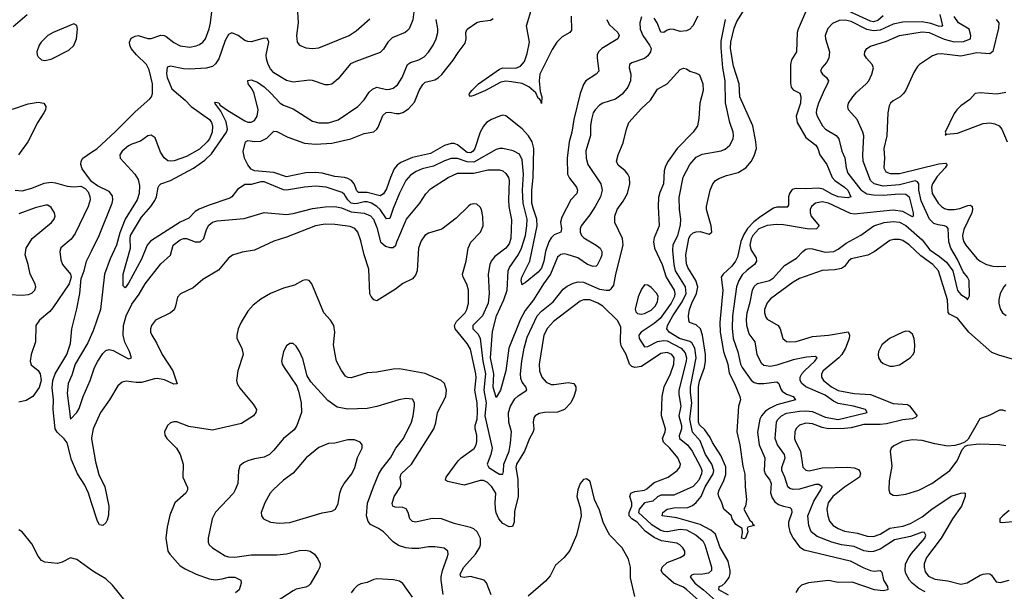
# Model space of a CAD drawing. Header units: inches. Extents: x 1694797 to 1849917, y 907313 to 1017959.
# Tile 173 of 256: x 1749555 to 1755660, y 941080 to 944629. Entities that reach past the tile are written whole.
import ezdxf

# ---------------------------------------------------------------- set-up
doc = ezdxf.new("R2010")
doc.units = ezdxf.units.IN
doc.header["$MEASUREMENT"] = 0
doc.layers.add('B7944', color=7, linetype='Continuous')
doc.layers.add('B7954', color=7, linetype='Continuous')

msp = doc.modelspace()

# ---------------------------------------------------------------- linework, layer by layer
at = {"layer": 'B7944', "color": 5}
for points, elevation in [([(1749600.6, 944659.4), (1749515.4, 944584.6)], 780), ([(1749510, 944074.2), (1749607, 944107), (1749670, 944117.1), (1749703.8, 944110), (1749716.2, 944090), (1749714.2, 944070), (1749705.7, 944050), (1749668.2, 943991.8), (1749605.1, 943870), (1749547.8, 943790)], 780), ([(1750000, 943624.1), (1749942.4, 943702.4), (1749934, 943730), (1749935.3, 943750), (1749946.4, 943770), (1750000, 943805.9)], 780), ([(1749526.8, 943570), (1749570, 943566.4), (1749630, 943582), (1749706.4, 943613.6), (1749750, 943619.8), (1749776.9, 943616.9), (1749850, 943594.7), (1749890, 943591.5), (1749935.1, 943595.1), (1749961.7, 943581.7), (1749979.6, 943559.6), (1749990.3, 943530.3), (1749991.6, 943510), (1749980.2, 943470), (1749899.6, 943300.4), (1749873.4, 943266.6), (1749810, 943211.6), (1749803.6, 943190), (1749810, 943138), (1749820.3, 943110), (1749870.4, 943050), (1749874, 943030), (1749862.6, 942990), (1749760, 942840), (1749741.7, 942818.3), (1749677.2, 942762.8), (1749655.3, 942730), (1749653.8, 942630), (1749626.4, 942550), (1749619, 942510), (1749626.7, 942486.7), (1749670.2, 942450.2), (1749682.4, 942430), (1749688.4, 942390), (1749675, 942345), (1749636.9, 942290), (1749595.8, 942264.2), (1749550, 942255)], 780), ([(1749490, 942921.9), (1749570, 942919), (1749610, 942923.2), (1749630, 942930.8), (1749649.2, 942950), (1749655.4, 942970), (1749651, 942990), (1749619.8, 943050), (1749607.3, 943110), (1749588.6, 943168.6), (1749594.5, 943210), (1749631.9, 943270), (1749752.3, 943370), (1749768.2, 943390), (1749774, 943410), (1749770.2, 943430), (1749750, 943462.3), (1749730, 943476.6), (1749716.8, 943476.8), (1749650, 943459.8), (1749550, 943422.8)], 760), ([(1750000, 941630.6), (1749980.9, 941690), (1749958.6, 941738.6), (1749912.8, 941810), (1749876.6, 941896.6), (1749850, 942001.4), (1749830, 942027.4), (1749788.2, 942068.2), (1749775.5, 942090), (1749763.2, 942210), (1749764.2, 942270), (1749756.8, 942343.2), (1749760.5, 942390), (1749775.1, 942430), (1749846.8, 942550), (1749870, 942619.1), (1749878.5, 942710), (1749910, 942834.8), (1749928.2, 942928.2), (1749937, 943023), (1749955.6, 943070), (1749969.8, 943130), (1750000, 943192.1)], 780), ([(1750000, 942674.8), (1749976.7, 942623.3), (1749899.9, 942490), (1749878.4, 942421.6), (1749854.9, 942370), (1749848.7, 942310), (1749869.7, 942150), (1749910, 942189.4), (1749924.2, 942215.8), (1749947.6, 942290), (1749991.8, 942390), (1750000, 942413.8)], 760), ([(1750000, 942033.2), (1749999.5, 942030), (1750000, 942027)], 780), ([(1750000, 941212.3), (1749910, 941278.9), (1749870, 941287.3), (1749818, 941262), (1749790, 941253.6), (1749710, 941260.5), (1749690, 941271.3), (1749670, 941297.6), (1749630, 941375.8), (1749570, 941449.7), (1749550, 941461.3)], 820)]:
    msp.add_lwpolyline(points, dxfattribs=dict(at, elevation=elevation))
at = {"layer": 'B7944', "color": 5, "elevation": 820}
msp.add_lwpolyline([(1749890, 944603.6), (1749762, 944550), (1749730.3, 944530), (1749688.8, 944490), (1749674.9, 944470), (1749662, 944430), (1749663.1, 944410), (1749670, 944397.3), (1749690, 944380.3), (1749710, 944374.9), (1749750, 944383.2), (1749859.8, 944440.2), (1749891.6, 944468.4), (1749907.1, 944510), (1749912.9, 944570), (1749910, 944593.2)], close=True, dxfattribs=at)
at = {"layer": 'B7954', "color": 5}
for points, elevation in [([(1750000, 943805.9), (1750032.4, 943827.6), (1750150, 943933.6), (1750270, 944057), (1750362, 944138), (1750371.8, 944150), (1750378.6, 944170), (1750379, 944230), (1750357.8, 944317.8), (1750341.1, 944350), (1750278.7, 944410), (1750247, 944450), (1750237.5, 944470), (1750235.9, 944490), (1750246.5, 944513.5), (1750270, 944526.2), (1750290, 944530.2), (1750350, 944512.1), (1750370, 944512.8), (1750430, 944532.9), (1750450, 944530.8), (1750463.5, 944523.5), (1750510, 944486.4), (1750550, 944467.2), (1750610, 944458.9), (1750650, 944466.4), (1750670, 944475.5), (1750690, 944489.1), (1750706.6, 944510), (1750730, 944572.4), (1750738.8, 944610), (1750756.8, 944763.2)], 780), ([(1752003.6, 944710), (1751991.7, 944628.3), (1751970, 944572.7), (1751959.1, 944560.9), (1751945.1, 944550), (1751863.9, 944516.1), (1751838.2, 944490), (1751810, 944444.9), (1751790, 944425.2), (1751639.5, 944370), (1751606.4, 944353.6), (1751530, 944262), (1751490, 944228.5), (1751470, 944223.7), (1751450, 944224.9), (1751370.9, 944250.9), (1751352.7, 944252.7), (1751250, 944240.6), (1751210, 944251.2), (1751130, 944299.7), (1751110, 944323.1), (1751096.1, 944350), (1751085.4, 944385.4), (1751083.7, 944410), (1751099.2, 944490), (1751091.1, 944511.1), (1751070, 944514.2), (1750990, 944492), (1750970, 944492.2), (1750950, 944499.1), (1750910, 944531.2), (1750870, 944547), (1750850, 944536.3), (1750830, 944498.7), (1750790, 944384.6), (1750770, 944353.8), (1750750, 944338.6), (1750712, 944328), (1750610, 944321.5), (1750570, 944323.7), (1750490, 944341.1), (1750470, 944333.4), (1750465.4, 944294.6), (1750468.8, 944270), (1750499, 944199), (1750581.1, 944130), (1750617.2, 944090), (1750732.2, 944010), (1750745.3, 943990), (1750751.3, 943970), (1750749.4, 943930), (1750732.7, 943890), (1750718.1, 943870), (1750670, 943824.6), (1750590, 943779.3), (1750511.8, 943751.8), (1750490, 943749.4), (1750473.4, 943753.4), (1750450, 943770.2), (1750427.2, 943807.2), (1750394.4, 943894.4), (1750370, 943911.7), (1750350, 943907.6), (1750305, 943875), (1750250, 943856.9), (1750230, 943845.6), (1750190, 943812.1), (1750176.4, 943790), (1750178.3, 943770), (1750268.1, 943670), (1750290, 943635.8), (1750298.6, 943598.6), (1750296.7, 943550), (1750283.8, 943510), (1750209.2, 943390.8), (1750175.2, 943304.8), (1750156.2, 943230), (1750116.4, 943143.6), (1750080.1, 943050), (1750056.2, 942830), (1750010, 942696.9), (1750000, 942674.8)], 760), ([(1751277.1, 944677.1), (1751282.6, 944610), (1751271.7, 944530), (1751274.9, 944490), (1751290.3, 944470.3), (1751330, 944454.9), (1751370.3, 944450.3), (1751410, 944454), (1751597, 944530), (1751641.3, 944558.7), (1751726, 944634)], 780), ([(1752973.8, 944650), (1752975.5, 944564.5), (1752965.8, 944550), (1752917.9, 944522.1), (1752885.8, 944490), (1752857, 944443), (1752779.9, 944290), (1752775, 944250), (1752783.1, 944183.1), (1752791.7, 944150), (1752790, 944109.2), (1752785.7, 944125.7), (1752778, 944138), (1752770, 944140.5), (1752754.5, 944174.5), (1752712.8, 944212.8), (1752670, 944231.7), (1752603.5, 944243.5), (1752570, 944246.1), (1752538.3, 944241.7), (1752444.2, 944190), (1752370, 944157.7), (1752350, 944152.3), (1752342.3, 944162.3), (1752343.1, 944170), (1752358.4, 944190), (1752400.8, 944230), (1752530, 944322.3), (1752551.1, 944328.9), (1752631.4, 944328.6), (1752659.5, 944340.5), (1752685, 944370), (1752702.2, 944417.8), (1752716.1, 944490), (1752698.1, 944590), (1752733, 944707)], 680), ([(1753760.2, 944650), (1753728.2, 944590), (1753709.6, 944570.4), (1753690, 944558.5), (1753650, 944554.4), (1753610, 944568.6), (1753590, 944569.8), (1753570, 944564.1), (1753550, 944548.5), (1753531.1, 944551.1), (1753508.5, 944610), (1753490, 944638.9)], 740), ([(1754433.7, 944690), (1754382.2, 944570), (1754376.3, 944550), (1754372.2, 944430), (1754340.1, 944379.9), (1754333.9, 944350), (1754334.4, 944234.4), (1754338.4, 944210), (1754350, 944192.7), (1754391.6, 944171.6), (1754398.3, 944150), (1754395.5, 944110), (1754369.3, 944030), (1754375.2, 943990), (1754430, 943897.4), (1754491.6, 943850), (1754503.1, 943830), (1754515.6, 943790), (1754560.6, 943730), (1754593.5, 943650), (1754610.1, 943630), (1754670.1, 943590), (1754689, 943570), (1754708.9, 943530), (1754690, 943521.9), (1754630, 943529.2), (1754590, 943545.6), (1754536.1, 943576.1), (1754510, 943583.6), (1754430, 943578.5), (1754370, 943581.5), (1754344.9, 943575.1), (1754327.4, 943550), (1754322.8, 943530), (1754322, 943478), (1754314.6, 943465.4), (1754250, 943464.1), (1754230, 943457.7), (1754150, 943406.6), (1754106.9, 943373.1), (1754067.6, 943332.4), (1754044.5, 943295.5), (1754027.2, 943252.8), (1754004.9, 943155.1), (1753993.8, 943130), (1753970, 943098.2), (1753916.1, 943050), (1753905.5, 943030), (1753915.2, 942950), (1753897, 942750), (1753898.8, 942690), (1753919.7, 942570), (1753945.3, 942490), (1753954.5, 942434.5), (1753986.8, 942370), (1754019.6, 942290), (1754023.7, 942270), (1754012.9, 942230), (1754002.6, 942070), (1754020.7, 941990), (1754038, 941858), (1754051.9, 941808.1), (1754052.4, 941730), (1754060.7, 941650), (1754056, 941610), (1754044.9, 941590), (1754081.3, 941521.3), (1754096, 941510), (1754099.6, 941499.6), (1754110.7, 941489.3), (1754070, 941478), (1754064.7, 941470), (1754070.8, 941450), (1754056, 941410), (1754050, 941406.6), (1754029.7, 941409.7), (1754037.2, 941442.8), (1754035.3, 941470), (1753996.2, 941496.2), (1753973.2, 941530), (1753968.7, 941550), (1753922, 941590), (1753909, 941630), (1753890, 941668), (1753886.8, 941686.8), (1753892.3, 941710), (1753918.1, 941761.9), (1753933.7, 941806.3), (1753933.8, 941853.8), (1753902.9, 941922.9), (1753850, 942005.1), (1753835.6, 942035.6), (1753802.4, 942082.4), (1753770, 942113.6), (1753763.6, 942130), (1753763.3, 942350), (1753770, 942385.5), (1753800.5, 942470), (1753807.4, 942510), (1753807.6, 942550), (1753788.6, 942670), (1753775.6, 942710), (1753750, 942733.9), (1753709.1, 942749.1), (1753703.4, 942763.4), (1753702, 942790), (1753708.3, 942830), (1753721.7, 942870), (1753752, 942930), (1753759.2, 942970), (1753747.2, 943010), (1753697.2, 943090), (1753690, 943112.7), (1753684.5, 943170), (1753703.3, 943270), (1753712.8, 943290), (1753730, 943306.2), (1753750, 943312.8), (1753773.3, 943313.3), (1753830, 943297.3), (1753846.6, 943310), (1753842.4, 943350), (1753814, 943450), (1753813.7, 943470), (1753836.8, 943570), (1753852.8, 943610), (1753868.5, 943630), (1753890, 943642.7), (1753938.5, 943661.5), (1754010, 943680.1), (1754056.5, 943710), (1754092.5, 943750), (1754112.2, 943790), (1754122.9, 943830), (1754119.5, 943870), (1754100.4, 943970), (1754020.6, 944150), (1754016.5, 944230), (1753980.6, 944340.6), (1753961.8, 944450), (1753964.1, 944490), (1753985, 944575), (1754002.4, 944617.6), (1754047, 944690)], 720), ([(1755259.8, 944659.8), (1755276.5, 944590), (1755270, 944585.6), (1755252.3, 944587.7), (1755204.7, 944604.7), (1755150, 944616.1), (1755030, 944613.9), (1754970, 944601.1), (1754890, 944564.5), (1754850, 944558.9), (1754807.1, 944567.1), (1754710, 944616.9), (1754674.2, 944625.8), (1754636.7, 944623.3), (1754594.5, 944605.5), (1754565.2, 944574.8), (1754550.2, 944530), (1754551.3, 944510), (1754575.8, 944430), (1754571.5, 944390), (1754556.6, 944363.4), (1754528.9, 944330), (1754521.3, 944310), (1754532.7, 944290), (1754558.4, 944270), (1754570.3, 944250), (1754564.7, 944230), (1754544.6, 944195.4), (1754507.5, 944110), (1754495.5, 944070), (1754494.3, 944050), (1754499.7, 944030), (1754532, 943970), (1754551.3, 943950), (1754618, 943910), (1754634, 943890), (1754653.1, 943813.1), (1754670.7, 943770.7), (1754679.3, 943710), (1754690, 943675.6), (1754770, 943573.3), (1754808.1, 943548.1), (1754850, 943540.8), (1754910, 943539.9), (1755007.9, 943547.9), (1755050, 943544.6), (1755070, 943529.1), (1755094.8, 943430), (1755094.2, 943410), (1755090, 943405.6), (1755030, 943438.7), (1754970, 943446.3), (1754730, 943420.8), (1754706.4, 943426.4), (1754570, 943489.9), (1754530, 943498.5), (1754490, 943489.8), (1754464.5, 943470), (1754456.3, 943450), (1754456.1, 943430), (1754462, 943410), (1754511.5, 943350), (1754496.3, 943330), (1754450, 943327.3), (1754290, 943356.2), (1754250, 943358.3), (1754190, 943350.3), (1754138.1, 943330), (1754101.2, 943290), (1754090, 943268.5), (1754081.8, 943230), (1754090, 943197.3), (1754122.2, 943150), (1754123.2, 943130), (1754111.3, 943110), (1754065.3, 943074.7), (1754035.6, 943044.4), (1754014.7, 943010), (1753999.6, 942970), (1753975.8, 942790), (1753973.4, 942713.4), (1753979, 942650), (1754007.3, 942567.3), (1754024.6, 942490), (1754034.2, 942470), (1754090, 942391.6), (1754110, 942377.3), (1754131.4, 942371.4), (1754170, 942371), (1754250, 942380.2), (1754262.3, 942370), (1754274.7, 942334.7), (1754283.2, 942323.2), (1754310, 942304.4), (1754350.5, 942290), (1754364.9, 942270), (1754250, 942238.3), (1754203.9, 942216.1), (1754180.4, 942199.6), (1754155, 942170), (1754144.8, 942150), (1754130.7, 942069.3), (1754139.6, 941990), (1754174.8, 941910), (1754170.6, 941830), (1754176.4, 941810), (1754206.9, 941770), (1754215.1, 941750), (1754211.1, 941691.1), (1754220, 941660), (1754236.4, 941636.4), (1754259.6, 941619.6), (1754290, 941608.1), (1754330, 941600.7), (1754341.3, 941590), (1754341.9, 941570), (1754321.8, 941510), (1754321, 941490), (1754330.1, 941450), (1754350.8, 941410), (1754390, 941357.3), (1754418.4, 941338.4), (1754705.3, 941270), (1754790, 941225.6), (1754830, 941210.1), (1754853.6, 941206.4), (1754891, 941210), (1754899.9, 941199.9), (1754910.2, 941150), (1754936.1, 941110), (1754938, 941090), (1754910, 941083.7), (1754856, 941090), (1754717.8, 941137.8), (1754630, 941136), (1754570, 941147.1), (1754446.5, 941133.5), (1754402.2, 941117.8), (1754381.4, 941098.6), (1754367.7, 941072.3)], 740), ([(1755170, 941076.3), (1755130, 941097.3), (1755089.5, 941130), (1755072, 941150), (1755050.1, 941190), (1755044.8, 941210), (1755048.4, 941250), (1755067.5, 941290), (1755085.2, 941314.8), (1755166.7, 941410), (1755173, 941430), (1755165.7, 941445.7), (1755150, 941447.1), (1755078.4, 941421.6), (1754979.6, 941400.4), (1754890, 941343.1), (1754850, 941326.9), (1754830, 941324.5), (1754790, 941332.7), (1754730, 941359), (1754650, 941368.4), (1754590, 941385.3), (1754500.6, 941420.6), (1754463, 941450), (1754448.5, 941488.5), (1754441.2, 941550), (1754479.2, 941640.8), (1754523.2, 941710), (1754531.1, 941730), (1754510, 941743.2), (1754490, 941743.1), (1754390, 941715.2), (1754351.9, 941711.9), (1754330, 941719.4), (1754318.5, 941730), (1754299.8, 941790), (1754279.8, 941830), (1754280.1, 941850), (1754300.7, 941910), (1754297.5, 941930), (1754254.2, 941990), (1754239.8, 942030), (1754248.5, 942130), (1754254.8, 942145.2), (1754278, 942170), (1754310, 942185.6), (1754390, 942199.4), (1754430, 942201), (1754470, 942195.9), (1754550, 942160.4), (1754630, 942146.1), (1754810.5, 942190), (1754799.3, 942210), (1754725.5, 942230), (1754630, 942245.5), (1754600.7, 942260.7), (1754550, 942297.2), (1754430, 942349.7), (1754404.2, 942370), (1754393.4, 942390), (1754393.6, 942410), (1754404, 942430), (1754421.8, 942450), (1754485.4, 942510), (1754499, 942530), (1754490, 942538.5), (1754434.1, 942534.1), (1754350, 942516.4), (1754250, 942484.3), (1754210, 942476.3), (1754170, 942482.6), (1754155.3, 942495.3), (1754128.7, 942550), (1754115.5, 942630), (1754078.8, 942678.8), (1754064.1, 942730), (1754061, 942770), (1754065.2, 942810), (1754085.2, 942874.8), (1754099, 942950), (1754108.5, 942971.5), (1754129.7, 942990.3), (1754203.7, 943010), (1754230, 943025.6), (1754297.7, 943102.3), (1754371.4, 943148.6), (1754410.1, 943189.9), (1754430, 943203.5), (1754450, 943208.1), (1754470, 943206), (1754550, 943185), (1754603.8, 943190), (1754630, 943204), (1754678.6, 943241.4), (1754770, 943291.6), (1754850.1, 943349.9), (1754914.9, 943370), (1754970, 943376.6), (1755010, 943371.5), (1755050, 943350.7), (1755150, 943261.1), (1755199.1, 943199.1), (1755258.9, 943158.9), (1755302.5, 943122.5), (1755340.2, 943070), (1755370, 942946.6), (1755390, 942922.4), (1755422.9, 942902.9), (1755432, 942890), (1755444.9, 942915.1), (1755442.7, 943010), (1755432.4, 943030), (1755404.1, 943064.1), (1755370, 943140.7), (1755329.4, 943209.4), (1755316.9, 943250), (1755312.7, 943332.7), (1755303.1, 943343.1), (1755290, 943348.6), (1755250, 943354.4), (1755224, 943364), (1755195.7, 943390), (1755143.8, 943503.8), (1755129.7, 943570), (1755129.6, 943609.6), (1755122.7, 943622.7), (1755108.1, 943628.1), (1755010, 943603.2), (1754910, 943596.2), (1754853.2, 943610), (1754830.8, 943630), (1754785.3, 943750), (1754782.9, 943790), (1754788.2, 943908.2), (1754783.7, 943930), (1754748.2, 944008.2), (1754693.4, 944070), (1754689.1, 944089.1), (1754694, 944110), (1754720.2, 944150), (1754743.3, 944176.7), (1754804, 944230), (1754820.2, 944250), (1754839.5, 944290), (1754848.7, 944330), (1754840.3, 944350), (1754805.3, 944390), (1754793.7, 944410), (1754794.9, 944430), (1754807, 944450), (1754830, 944465.1), (1754930, 944495.6), (1755010.4, 944530), (1755150, 944553.3), (1755194.8, 944550), (1755287.1, 944507.1), (1755350, 944490.9), (1755406.4, 944493.6), (1755449.5, 944510.5), (1755452.9, 944530), (1755442.3, 944570), (1755376.8, 944610), (1755350, 944649.1)], 760), ([(1754910, 944651.5), (1754875.9, 944624.1), (1754850, 944616.1), (1754830, 944620.2), (1754690, 944684.1)], 720), ([(1753410, 944646), (1753399.6, 944610), (1753402.4, 944570), (1753417.8, 944530), (1753461.1, 944470), (1753470, 944450.7), (1753467, 944430), (1753450, 944403.6), (1753430, 944388.2), (1753350, 944361.6), (1753335.5, 944350), (1753334.9, 944330), (1753345, 944290), (1753341.7, 944250), (1753326.2, 944210), (1753290, 944165.7), (1753250, 944135.3), (1753170, 944110.8), (1753150, 944098.4), (1753123.8, 944070), (1753111.7, 944050), (1753099.8, 944010), (1753093.4, 943970), (1753093.7, 943910), (1753065.4, 943814.6), (1753066.7, 943770), (1753078.8, 943730), (1753158.2, 943610), (1753167, 943570), (1753155.5, 943530), (1753123.5, 943470), (1753090, 943417.4), (1753035.9, 943350), (1753029.3, 943330), (1753029.3, 943310), (1753037.5, 943290), (1753053.7, 943273.7), (1753129, 943230), (1753153.5, 943210), (1753163.8, 943190), (1753165.2, 943170), (1753158.9, 943150), (1753135.9, 943104.1), (1753130, 943098.7), (1753110, 943095.7), (1753076, 943110), (1753016, 943150), (1752950, 943171.7), (1752930, 943175.2), (1752910, 943171.9), (1752890, 943153.5), (1752846, 943050), (1752802.1, 942990), (1752740.5, 942890), (1752690, 942823), (1752659.9, 942770), (1752588.9, 942590), (1752570, 942449.6), (1752536.3, 942330), (1752510, 942283.7), (1752490, 942346.6), (1752494.5, 942430), (1752474.5, 942530), (1752486, 942694), (1752511.1, 942790), (1752556.5, 942890), (1752577.8, 942950), (1752584.5, 943070), (1752593, 943090), (1752648.6, 943171.4), (1752666.9, 943210), (1752691.2, 943290), (1752700.1, 943350), (1752701, 943390), (1752676.6, 943490), (1752673.2, 943570), (1752677.9, 943670), (1752670, 943758), (1752653.8, 943793.8), (1752615, 943815), (1752550.2, 943829.8), (1752530, 943829.8), (1752510, 943823.7), (1752370, 943744.6), (1752330, 943746.7), (1752270, 943767.8), (1752230, 943766.5), (1752190, 943752.8), (1752120.5, 943719.5), (1752050, 943701.8), (1752012.9, 943687.1), (1751977.4, 943662.6), (1751950.1, 943630), (1751910, 943551.3), (1751870, 943456.9), (1751850, 943394.5), (1751846.3, 943393.7), (1751830, 943392.5), (1751790.2, 943450.2), (1751769.4, 943470), (1751735.9, 943490), (1751710, 943498.5), (1751690, 943498.9), (1751650, 943487.4), (1751630, 943485.3), (1751610, 943489.7), (1751589.9, 943510), (1751570, 943543.4), (1751555.5, 943555.5), (1751454.5, 943590), (1751390, 943596.1), (1751321, 943590), (1751210, 943570.4), (1751190, 943573.2), (1751070, 943621.3), (1751050, 943622.9), (1750990, 943605.4), (1750950, 943605), (1750905.9, 943574.1), (1750870.4, 943529.6), (1750858.7, 943521.3), (1750723.9, 943476.1), (1750667.9, 943452.1), (1750642.9, 943437.1), (1750602.8, 943397.2), (1750550, 943371.8), (1750366, 943254), (1750346.3, 943230), (1750310, 943142.6), (1750230, 942994), (1750210, 942963.7), (1750197.5, 942977.5), (1750196.5, 943050), (1750241.2, 943210), (1750239.1, 943270), (1750243, 943290), (1750310, 943403.2), (1750368.4, 943470), (1750393.7, 943506.3), (1750403.1, 943530), (1750412.8, 943587.2), (1750420.3, 943599.7), (1750430.6, 943609.4), (1750490, 943631), (1750632.9, 943707.1), (1750703.8, 943756.2), (1750744.3, 943795.7), (1750837.4, 943930), (1750844.4, 943950), (1750835, 943995), (1750801.5, 944061.5), (1750766, 944110), (1750770, 944117.3), (1750790, 944111.8), (1750798.9, 944098.9), (1750844.8, 944064.8), (1750950, 944001.6), (1750970, 943993.4), (1750990, 943992.8), (1751010, 944002.9), (1751028.4, 944030), (1751032.8, 944070), (1751008.8, 944170), (1750997.1, 944197.1), (1750972.6, 944230), (1750969.8, 944250.2), (1750990, 944256.1), (1751030, 944239.8), (1751070, 944212.2), (1751113.2, 944173.2), (1751170, 944110.1), (1751190, 944098), (1751250, 944074.9), (1751370, 943998), (1751410, 943989.3), (1751470, 943988.4), (1751530, 944006.5), (1751651.2, 944088.8), (1751690, 944130.3), (1751721.7, 944178.3), (1751742.3, 944197.7), (1751770, 944208.8), (1751830, 944195.6), (1751850, 944196.5), (1751870, 944203.6), (1751896.7, 944223.3), (1751926.6, 944270), (1751960.4, 944350), (1751977.7, 944362.3), (1752030, 944379.8), (1752062.1, 944397.9), (1752090, 944427.9), (1752119.3, 944470), (1752138, 944510), (1752147.3, 944550), (1752148, 944572), (1752137, 944630)], 740), ([(1753195.7, 944630), (1753210, 944599.7), (1753263.8, 944550), (1753272.1, 944530), (1753263.6, 944510), (1753163.8, 944450), (1753144.4, 944430), (1753136.6, 944410), (1753135.8, 944390), (1753145.2, 944310), (1753130.3, 944290), (1753066, 944250), (1753050, 944227.3), (1753029.5, 944170.5), (1752990.1, 944009.9), (1752977.8, 943930), (1752961.7, 943870), (1752949.7, 943769.7), (1752951.9, 943670), (1752963.9, 943643.9), (1753006.5, 943590), (1753014.7, 943570), (1753010.2, 943550), (1752971.5, 943510), (1752916.3, 943403.7), (1752909.1, 943370.9), (1752913.6, 943330), (1752910.1, 943309.9), (1752870, 943293.6), (1752850, 943273.9), (1752835.9, 943250), (1752814.4, 943190), (1752804.5, 943130), (1752790, 943086.2), (1752770, 943061.7), (1752690, 942994.6), (1752676.3, 942990), (1752670, 942982.7), (1752664.5, 943010), (1752668.2, 943030), (1752717.2, 943130), (1752763.2, 943350), (1752762.1, 943390), (1752737.9, 943457.9), (1752731.5, 943490), (1752730.9, 943570), (1752739.5, 943650), (1752743.5, 943830), (1752733.1, 943870), (1752710, 943908.5), (1752670, 943950.6), (1752570, 944032.3), (1752550, 944035.1), (1752530, 944030.7), (1752480.3, 944010), (1752449.2, 943990), (1752430, 943968.6), (1752409.2, 943930.8), (1752377.8, 943830), (1752366.7, 943813.3), (1752350, 943802.8), (1752330, 943805.2), (1752270, 943852.8), (1752250, 943859.7), (1752230, 943860.4), (1752190, 943847.9), (1752102.5, 943797.5), (1751990, 943773.4), (1751917.8, 943742.2), (1751895.4, 943724.6), (1751877.7, 943702.3), (1751853.9, 943650), (1751830, 943577.7), (1751810, 943547.3), (1751790, 943535.7), (1751710, 943554.9), (1751656.4, 943556.4), (1751646.3, 943566.3), (1751629, 943609), (1751611.6, 943630), (1751590, 943643.5), (1751570, 943648.7), (1751510, 943655), (1751430, 943676.4), (1751390, 943680.8), (1751330, 943677.1), (1751210, 943653.2), (1751130, 943679.8), (1751010, 943691.1), (1750990, 943701.2), (1750970, 943728.5), (1750949.2, 943770), (1750940.7, 943810), (1750955.8, 943870), (1750970, 943878.8), (1751010, 943872.4), (1751050, 943874.8), (1751086.5, 943893.5), (1751130, 943937.1), (1751150, 943934.9), (1751218.4, 943898.4), (1751321.3, 943861.3), (1751390, 943855.8), (1751490, 943861.2), (1751608, 943890), (1751690, 943922.4), (1751750, 943933.5), (1751770, 943948.8), (1751778.6, 943961.4), (1751806.4, 944033.6), (1751826.7, 944053.3), (1751850, 944054), (1751890, 944045.3), (1751910, 944047.1), (1751930, 944053), (1751965.7, 944074.3), (1752003.1, 944116.9), (1752031.9, 944190), (1752053.9, 944226.1), (1752070, 944241.5), (1752130, 944255.9), (1752150, 944268.1), (1752172.4, 944287.6), (1752243.5, 944376.5), (1752274.1, 944425.9), (1752317.5, 944482.5), (1752324.1, 944510), (1752321.5, 944550), (1752328.6, 944570), (1752390, 944611.1), (1752410, 944618.2), (1752474.5, 944625.5), (1752490, 944635.6)], 720), ([(1753950, 941057), (1753891, 941090), (1753892.6, 941110), (1753910, 941116.1), (1753930, 941133.3), (1753953.8, 941166.2), (1753961.2, 941190), (1753960.9, 941210), (1753948.2, 941268.2), (1753895.6, 941355.6), (1753870, 941434.5), (1753840.6, 941460.6), (1753775.3, 941495.3), (1753630, 941537), (1753538, 941550), (1753543.1, 941570), (1753570, 941591), (1753610, 941598.5), (1753698.7, 941601.3), (1753727.3, 941612.7), (1753750, 941630.7), (1753780.9, 941670), (1753805.7, 941730), (1753854, 941810), (1753858.2, 941830), (1753847.1, 941870), (1753808.4, 941930), (1753773.5, 942013.5), (1753727.6, 942067.6), (1753709.9, 942150), (1753721.8, 942250), (1753714.2, 942314.2), (1753714.7, 942350), (1753750.2, 942530), (1753741.9, 942590), (1753723.1, 942623.1), (1753710, 942631.6), (1753645.3, 942650), (1753581.2, 942690), (1753566.9, 942710), (1753572.4, 942730), (1753604.4, 942790), (1753662.9, 942877.1), (1753687, 942930), (1753682.6, 942970), (1753622.2, 943070), (1753612.4, 943110), (1753604, 943196), (1753607.3, 943232.7), (1753636.3, 943290), (1753652.5, 943352.5), (1753654.6, 943390), (1753646.1, 943450), (1753644.8, 943524.8), (1753668.4, 943651.6), (1753709.8, 943730), (1753750, 943775.8), (1753787.1, 943792.9), (1753904.5, 943815.5), (1753930, 943825), (1753958.8, 943850), (1753979.1, 943890), (1753981.7, 943910), (1753978, 943930), (1753958.5, 943990), (1753932, 944112), (1753928.8, 944250), (1753914.2, 944330), (1753905.2, 944454.8), (1753905.4, 944494.6), (1753930.9, 944629.1)], 740), ([(1755610, 944630.2), (1755626.5, 944610), (1755624.9, 944575.1), (1755588.6, 944431.4), (1755570, 944416.1), (1755490, 944423.4), (1755390, 944402.5), (1755270, 944416.5), (1755244.6, 944415.4), (1755215, 944405), (1755134.9, 944350), (1755122.7, 944337.3), (1755099.5, 944300.5), (1755049.2, 944190.8), (1755034.9, 944170), (1755014, 944150), (1754970, 944125.1), (1754954.9, 944110), (1754946.6, 944093.4), (1754936.9, 944050), (1754932.4, 943907.6), (1754913, 943830), (1754917, 943770), (1754912.7, 943710), (1754925.1, 943685.1), (1754953.1, 943673.1), (1755010, 943673.6), (1755254.2, 943734.2), (1755297.3, 943737.3), (1755306.5, 943730), (1755293.9, 943710), (1755243.9, 943656.1), (1755215, 943610), (1755208.6, 943588.6), (1755213.3, 943550), (1755250.5, 943490.5), (1755270, 943469.3), (1755290, 943455.9), (1755310.7, 943450.7), (1755350, 943450.6), (1755383.5, 943456.5), (1755434.5, 943474.5), (1755450, 943476.5), (1755460.3, 943470), (1755463.2, 943450), (1755459.2, 943430), (1755410, 943325.7), (1755400.6, 943290), (1755402.1, 943270), (1755408.5, 943250), (1755421.7, 943230), (1755490, 943146.7), (1755510.3, 943130), (1755550, 943108.8), (1755590, 943097.7), (1755616.8, 943096.8), (1755670, 943099)], 780), ([(1750000, 942413.8), (1750019.5, 942470), (1750039, 942510), (1750070, 942557.2), (1750090, 942574.5), (1750110, 942581.6), (1750135.6, 942575.6), (1750230, 942523.5), (1750247.7, 942530), (1750236.1, 942570), (1750207.7, 942627.7), (1750196.9, 942670), (1750199.2, 942730), (1750214.9, 942790), (1750250, 942863.8), (1750296.1, 942923.9), (1750333.7, 942990), (1750430, 943114), (1750490, 943167.6), (1750506.5, 943230), (1750550, 943263.1), (1750570, 943270.7), (1750590, 943269.8), (1750642.7, 943250), (1750673.4, 943250), (1750696.6, 943270), (1750714.3, 943325.7), (1750727.7, 943352.3), (1750750, 943370.9), (1750779.1, 943380.9), (1750945.9, 943394.1), (1751070, 943431.9), (1751210, 943420.2), (1751250, 943426.3), (1751370, 943457.4), (1751450, 943466.8), (1751510, 943468.4), (1751550, 943459.9), (1751610, 943435), (1751690, 943427.7), (1751730, 943411.4), (1751748.8, 943390), (1751770, 943338), (1751792.9, 943250), (1751823.7, 943223.7), (1751850, 943215.4), (1751870, 943214.6), (1751888.3, 943230), (1751892.9, 943250), (1751953.6, 943390), (1752036.5, 943490), (1752073.1, 943546.9), (1752101.8, 943578.2), (1752211.4, 943650), (1752270, 943676.7), (1752370, 943676.8), (1752456.9, 943696.9), (1752530, 943695.9), (1752550, 943689.8), (1752570, 943674.8), (1752584.9, 943650), (1752590.4, 943630.4), (1752585.3, 943510), (1752588.9, 943468.9), (1752605.4, 943385.4), (1752600.4, 943270), (1752590, 943236.9), (1752570, 943210.2), (1752500.9, 943159.1), (1752477.7, 943130), (1752469.8, 943109.8), (1752459.8, 943050), (1752467, 942930), (1752459.4, 942870), (1752425.6, 942790), (1752364.6, 942730), (1752365, 942710), (1752396.8, 942676.8), (1752411, 942650), (1752425.9, 942510), (1752443.5, 942430), (1752432.3, 942330), (1752446.7, 942250), (1752440, 942170), (1752484.6, 941970), (1752477.1, 941930), (1752453.3, 941870), (1752463.9, 941850), (1752510, 941819.9), (1752530, 941808.5), (1752550, 941808.2), (1752555.2, 941824.8), (1752557, 941870), (1752590.1, 941950), (1752599, 942001), (1752604, 942070), (1752588.1, 942130), (1752586, 942190), (1752597.9, 942230), (1752624.5, 942275.5), (1752645.3, 942294.7), (1752699.6, 942330), (1752693.4, 942350), (1752670, 942377.7), (1752661.8, 942401.8), (1752659.8, 942430), (1752668.1, 942510), (1752682.8, 942590), (1752701.9, 942658.1), (1752764.6, 942790), (1752790, 942818.5), (1752863.1, 942876.9), (1752924.7, 942955.3), (1752950, 942974.8), (1752986.1, 942993.9), (1753018.6, 943001.4), (1753050, 942999.9), (1753150, 942956.3), (1753190.9, 942949.1), (1753209.3, 942950.7), (1753222.5, 942957.5), (1753239.1, 942980.9), (1753251.5, 943050), (1753297.3, 943230), (1753292, 943270), (1753244.9, 943370), (1753244.4, 943410), (1753260.2, 943450), (1753297.1, 943502.9), (1753323.2, 943550), (1753339.2, 943610), (1753335.2, 943650), (1753325.2, 943670), (1753309.4, 943689.4), (1753265.4, 943725.4), (1753256.5, 943750), (1753265.4, 943790), (1753296, 943864), (1753316.9, 943950), (1753332.6, 943990), (1753410, 944076.5), (1753467.2, 944130), (1753510, 944196.3), (1753570, 944231.2), (1753650, 944318.4), (1753670, 944327), (1753690, 944323.7), (1753710, 944309.6), (1753750, 944297.6), (1753770, 944286.6), (1753790.9, 944230), (1753792.4, 944190), (1753771.9, 944110), (1753765.3, 944014.7), (1753757.7, 943970), (1753730.8, 943930), (1753631.6, 943830), (1753574.9, 943750), (1753559.7, 943720.3), (1753551.6, 943690), (1753547.3, 943610), (1753524, 943556), (1753516.1, 943523.9), (1753514.4, 943470), (1753521.1, 943350), (1753490, 943274.6), (1753484.8, 943250), (1753492.1, 943210), (1753538.7, 943110), (1753564.2, 943030), (1753612.7, 942950), (1753617.1, 942930), (1753614.9, 942910), (1753595.1, 942870), (1753525.7, 942774.3), (1753490, 942742.7), (1753408.3, 942690), (1753393.7, 942670), (1753395.2, 942650), (1753430, 942598.5), (1753450, 942599.3), (1753510, 942630.6), (1753550, 942637), (1753570, 942634.9), (1753657.3, 942590), (1753681.5, 942561.5), (1753689.6, 942530), (1753688.2, 942510), (1753641.5, 942330), (1753641.4, 942301.4), (1753655, 942230), (1753641.7, 942170), (1753658.9, 942110), (1753659.4, 942090), (1753644.8, 942044.8), (1753646.9, 942030), (1753696.7, 941990), (1753725.7, 941950), (1753778.1, 941850), (1753783.7, 941830), (1753782.8, 941810), (1753766.2, 941770), (1753730, 941731.3), (1753610, 941678.1), (1753530, 941677.7), (1753510, 941666.3), (1753480.5, 941639.5), (1753429.9, 941630.1), (1753396.9, 941590), (1753392.4, 941570), (1753470, 941496.6), (1753530, 941460.3), (1753550, 941452.8), (1753570, 941451.5), (1753650, 941466.1), (1753690, 941461.1), (1753749.1, 941430), (1753790, 941392.8), (1753802.7, 941370), (1753834.5, 941265.5), (1753845, 941230), (1753845.6, 941210), (1753826.7, 941193.3), (1753790, 941187.1), (1753730, 941185.7), (1753719.6, 941180.4), (1753713, 941170), (1753740.3, 941130), (1753795.1, 941090), (1753907.5, 940990)], 760), ([(1755670, 944177.2), (1755613.9, 944166.1), (1755510, 944174.9), (1755479.5, 944170), (1755446.2, 944133.8), (1755390, 944094.9), (1755366.8, 944070), (1755350, 944046.9), (1755293, 943930), (1755296.9, 943923.1), (1755292.7, 943912.7), (1755301.5, 943918.5), (1755370, 943925), (1755530, 943983.4), (1755570, 943988.4), (1755602.4, 943982.4), (1755628.8, 943968.8), (1755645.8, 943950), (1755678.5, 943870)], 820), ([(1750000, 943192.1), (1750047.7, 943290), (1750128.7, 943490), (1750132.8, 943510), (1750130, 943535.1), (1750110, 943563), (1750036.6, 943596.6), (1750001.7, 943621.7), (1750000, 943624.1)], 780), ([(1753826.6, 940970), (1753690, 941092.7), (1753670, 941106.7), (1753610, 941131.7), (1753543.4, 941190), (1753532.6, 941210), (1753538.3, 941230), (1753570, 941259.6), (1753649.6, 941290), (1753675.4, 941304.6), (1753679.8, 941310), (1753678.4, 941330), (1753667.8, 941350), (1753647.4, 941370), (1753630, 941379.2), (1753533.7, 941393.7), (1753490, 941413.5), (1753433.6, 941453.6), (1753382.7, 941510), (1753351, 941531), (1753334.7, 941550), (1753334.3, 941570), (1753349.9, 941610), (1753351.3, 941630), (1753338.1, 941670), (1753343.8, 941690), (1753370, 941699.9), (1753430, 941709.2), (1753444.2, 941715.8), (1753490, 941756.1), (1753575.3, 941790), (1753632.3, 941830), (1753649, 941851), (1753652.3, 941870), (1753635.2, 941910), (1753586.5, 941970), (1753547.1, 942007.1), (1753540.8, 942030), (1753556.9, 942070), (1753559.9, 942090), (1753533.6, 942170), (1753539, 942290), (1753551, 942350), (1753590, 942431.3), (1753610.7, 942490), (1753612.1, 942530), (1753598.1, 942550), (1753570, 942561.9), (1753530, 942556.1), (1753410, 942476.7), (1753370, 942469.1), (1753350, 942476.2), (1753335.8, 942490), (1753315.8, 942550), (1753285.1, 942605.1), (1753280.4, 942630), (1753281.5, 942721.5), (1753262, 942762), (1753170.6, 942850), (1753140.7, 942870), (1753090, 942889.1), (1753051, 942889), (1753030, 942880.8), (1752864.5, 942755.5), (1752826.9, 942713.1), (1752804.5, 942670), (1752776.8, 942490), (1752778.9, 942450), (1752791.8, 942410), (1752818.9, 942378.9), (1752850, 942364.8), (1752870, 942364), (1752956.7, 942376.7), (1752990, 942371.4), (1753002.8, 942350), (1753002.7, 942330), (1752991.2, 942288.8), (1752973, 942250), (1752933.8, 942210), (1752890, 942191.9), (1752808.8, 942191.2), (1752775.1, 942184.9), (1752751.8, 942170), (1752743.6, 942156.4), (1752738.8, 942130), (1752743.5, 942090), (1752739.7, 942070), (1752716.6, 942030), (1752684.2, 941950), (1752634.8, 941870), (1752631.6, 941850), (1752644.2, 941775.8), (1752646.4, 941670), (1752623.6, 941576.4), (1752620.7, 941510), (1752610, 941482.9), (1752590, 941481.6), (1752550, 941502.2), (1752525.6, 941530), (1752510, 941567.6), (1752505.9, 941594.1), (1752502.7, 941630), (1752507.1, 941690), (1752481.7, 941730), (1752455.6, 941755.6), (1752430, 941768.1), (1752410, 941769.1), (1752310, 941738.4), (1752210, 941762.2), (1752195.1, 941770), (1752198.9, 941790), (1752273.3, 941890), (1752293.3, 941910), (1752373.2, 941966.8), (1752385.4, 941990), (1752388.8, 942011.2), (1752389.4, 942050), (1752378.7, 942090), (1752378.3, 942110), (1752391.8, 942150), (1752394.6, 942194.6), (1752392, 942250), (1752376.7, 942330), (1752384.9, 942404.9), (1752383.3, 942430), (1752350, 942584.4), (1752330, 942618), (1752255.4, 942710), (1752251.7, 942730), (1752263.9, 942756.1), (1752316.3, 942810), (1752327.6, 942830), (1752337, 942870), (1752337, 942950), (1752326.7, 942986.7), (1752304.4, 943030), (1752301.1, 943050), (1752322.6, 943130), (1752336.5, 943210), (1752353, 943247), (1752412.8, 943310), (1752428, 943350), (1752426.5, 943406.5), (1752417.6, 943450), (1752410, 943465.2), (1752390, 943483.7), (1752370, 943486.6), (1752350, 943480.9), (1752334.8, 943470), (1752262.4, 943397.6), (1752172.6, 943327.4), (1752090, 943302.6), (1752066.7, 943290), (1752044.1, 943255.9), (1752027.5, 943210), (1752020.2, 943070), (1752010, 943042.4), (1751990, 943021), (1751930, 942992), (1751884.8, 942955.2), (1751770, 942882.8), (1751750, 942888.7), (1751733.5, 942910), (1751726.8, 942926.8), (1751720.7, 943080.7), (1751689.9, 943169.9), (1751670, 943255.1), (1751651.6, 943310), (1751632.2, 943332.2), (1751605, 943345), (1751510, 943357.8), (1751450, 943358.7), (1751388.5, 943350), (1751210, 943279), (1751130, 943252.9), (1751010, 943197.4), (1750934.2, 943185.8), (1750873.8, 943166.2), (1750850, 943147.8), (1750787.1, 943072.9), (1750690, 943016.9), (1750630, 942964.8), (1750552.3, 942927.7), (1750532.9, 942907.1), (1750521.7, 942850), (1750512.8, 942827.2), (1750491, 942809), (1750397.1, 942762.9), (1750371.7, 942730), (1750366, 942710), (1750366, 942690), (1750374.6, 942670), (1750403.5, 942623.5), (1750437.7, 942550), (1750504.5, 942450), (1750531.1, 942368.9), (1750510, 942366.5), (1750452.9, 942392.9), (1750410, 942401.6), (1750390, 942400.1), (1750310, 942377.1), (1750276.5, 942376.5), (1750214.3, 942385.7), (1750190, 942379.1), (1750163.8, 942356.2), (1750112.2, 942270), (1750056.3, 942190), (1750009.6, 942090), (1750000, 942033.2)], 780), ([(1755710, 942522.3), (1755626.1, 942546.1), (1755583.7, 942563.7), (1755440.9, 942690), (1755370, 942775.2), (1755320.4, 942800.4), (1755311.8, 942811.8), (1755307, 942890), (1755253, 943070), (1755216.5, 943110), (1755142.2, 943162.2), (1755070, 943231.9), (1755030, 943258.1), (1755010, 943264.7), (1754975.1, 943264.9), (1754950, 943257), (1754852.6, 943187.4), (1754813.5, 943166.5), (1754710, 943144.7), (1754693.1, 943130), (1754670, 943095.7), (1754650, 943084.2), (1754610, 943075.4), (1754530, 943071.6), (1754390, 943023), (1754350, 942999.3), (1754210, 942895.9), (1754189.6, 942870.4), (1754173.9, 942830), (1754172.6, 942810), (1754181.5, 942781.5), (1754190.3, 942770), (1754257.7, 942730), (1754270.2, 942710), (1754286.3, 942650), (1754310, 942631.6), (1754330, 942628.3), (1754370, 942632.1), (1754470, 942662.7), (1754569.9, 942670.1), (1754691, 942691), (1754699.3, 942670), (1754698.4, 942650), (1754676, 942590), (1754651.9, 942550), (1754633.7, 942530), (1754537.7, 942450), (1754526.9, 942430), (1754527.3, 942410), (1754539.4, 942390), (1754588.3, 942350), (1754630, 942326.3), (1754730, 942308.3), (1754830, 942301.9), (1754970, 942246.4), (1755060, 942240), (1755072.3, 942232.3), (1755120.7, 942170), (1755110, 942159.3), (1755089, 942151), (1755030, 942143.9), (1754930, 942119.8), (1754890, 942115.8), (1754790, 942116.7), (1754710, 942095.6), (1754669.8, 942090.2), (1754570, 942089.9), (1754530, 942098.1), (1754470, 942119.5), (1754430, 942124.7), (1754390, 942112.2), (1754370, 942091.9), (1754361.1, 942070), (1754358.5, 942030), (1754364.5, 942010), (1754396.3, 941950), (1754411.4, 941851.4), (1754430, 941832.2), (1754450, 941828.9), (1754530, 941847.4), (1754690, 941851.3), (1754730, 941847.5), (1754755.8, 941835.8), (1754765, 941825), (1754769.3, 941810), (1754762, 941790), (1754670, 941727.6), (1754597.2, 941670), (1754567.3, 941630), (1754559.8, 941590), (1754565.1, 941550), (1754576.9, 941516.9), (1754599.2, 941490), (1754630.2, 941470), (1754670, 941454), (1754750, 941440.6), (1754810, 941422.8), (1754850, 941421.3), (1754890, 941436), (1754950, 941472.5), (1755030, 941484.2), (1755079.4, 941500.6), (1755150, 941543.2), (1755210, 941589.7), (1755330, 941670.5), (1755389.6, 941690), (1755412.4, 941692.4), (1755418, 941690), (1755418.2, 941670), (1755395.7, 941610), (1755339.3, 941530), (1755269.1, 941410), (1755177.6, 941290), (1755164, 941250), (1755162.7, 941230), (1755170, 941200.9), (1755190, 941175.5), (1755230, 941156.6), (1755310, 941145.5), (1755390, 941125.4), (1755430, 941132.4), (1755510, 941179.7), (1755530, 941187.2), (1755558, 941190), (1755570, 941188.2), (1755579.7, 941179.7), (1755610, 941139.7), (1755634.2, 941134.2), (1755690, 941150.1)], 780), ([(1752478.5, 941058.5), (1752450, 941134), (1752434.8, 941150), (1752350, 941172.4), (1752310, 941167), (1752290, 941169.8), (1752287.2, 941187.2), (1752309.9, 941230), (1752381, 941310), (1752405.8, 941350), (1752412.8, 941370), (1752411.5, 941408.5), (1752391.7, 941450), (1752370, 941467.8), (1752350, 941476.5), (1752250, 941501), (1752170, 941530.6), (1752111.9, 941531.9), (1752010.6, 941510.6), (1751990, 941513.3), (1751974, 941530), (1751963.7, 941570), (1751951.7, 941591.7), (1751930, 941599.8), (1751883.3, 941603.3), (1751868.3, 941610), (1751865.5, 941625.5), (1751877.7, 941670), (1751917, 941730), (1751920.2, 941750), (1751913.9, 941790), (1751921.3, 941810), (1751984, 941870), (1752123.2, 942090), (1752134.8, 942125.2), (1752145.4, 942190), (1752198, 942290), (1752201.6, 942330), (1752190, 942369.7), (1752168.3, 942390), (1752070, 942432.5), (1751910, 942460.4), (1751870, 942458.5), (1751770, 942439.7), (1751710, 942437.3), (1751610, 942405), (1751590, 942407.8), (1751575.9, 942415.9), (1751550.4, 942450.4), (1751519.8, 942510), (1751514.5, 942530), (1751500.2, 942610), (1751508.8, 942690), (1751502.7, 942730), (1751483.2, 942763.2), (1751441, 942810), (1751367, 942990), (1751349.6, 943009.6), (1751330, 943013.3), (1751310, 943009.7), (1751258.5, 942981.5), (1751190, 942961.2), (1751110, 942928.9), (1751050, 942894.8), (1751003.2, 942856.8), (1750970, 942819.7), (1750928, 942752), (1750909.1, 942710), (1750901.1, 942670), (1750902.4, 942650), (1750931.8, 942590), (1750940.2, 942550), (1750908, 942450), (1750899.6, 942390), (1750904.2, 942370), (1750920.8, 942340.8), (1751002.7, 942242.7), (1751022.6, 942210), (1751019.5, 942190), (1751003.7, 942170), (1750930, 942122.6), (1750750, 942081), (1750604.4, 942104.4), (1750530, 942132.2), (1750510, 942132.7), (1750490, 942125.4), (1750472, 942110), (1750452.2, 942070), (1750454.4, 942050), (1750466.7, 942030), (1750526.7, 941970), (1750550.3, 941930), (1750568.9, 941870), (1750566.5, 941790), (1750595.2, 941724.8), (1750595.6, 941710), (1750584.9, 941690), (1750517, 941630), (1750486.4, 941553.6), (1750470, 941479), (1750460.7, 941410), (1750474, 941330), (1750486, 941310), (1750550, 941239.6), (1750580.4, 941220.4), (1750650, 941187.5), (1750730, 941158.9), (1750770, 941152.5), (1750810, 941157.6), (1750850, 941169.3), (1750889.2, 941169.2), (1750925.5, 941150), (1750928.2, 941130), (1750914.9, 941090), (1750892.4, 941070)], 820), ([(1755670, 942985.6), (1755656.3, 942970), (1755635.3, 942930), (1755625.4, 942890), (1755625.4, 942870), (1755634.7, 942834.7), (1755649.2, 942809.2), (1755671.7, 942791.7)], 780), ([(1752180, 941060), (1752167.4, 941150), (1752169, 941170), (1752177, 941210), (1752205.8, 941290), (1752210.8, 941310), (1752209.7, 941330), (1752187.7, 941347.7), (1752130, 941356.5), (1752090, 941357.3), (1752030, 941346.6), (1751986.1, 941346.1), (1751950, 941350.8), (1751904.5, 941364.5), (1751870, 941387.1), (1751809.8, 941449.8), (1751780.7, 941470), (1751730, 941494.8), (1751714.7, 941514.7), (1751704.9, 941550), (1751712.4, 941627.6), (1751748.2, 941730), (1751782.8, 941810), (1751800, 941840), (1751854.8, 941910), (1751886.8, 941970), (1751934.9, 942030), (1751984.9, 942130), (1751995.2, 942170), (1752002.2, 942230), (1752002.3, 942250), (1751990, 942272.4), (1751950, 942277.1), (1751906.8, 942270), (1751770, 942227.4), (1751710, 942215.9), (1751590, 942210.7), (1751524, 942224), (1751465.2, 942265.2), (1751360.5, 942380.5), (1751337.2, 942417.2), (1751310, 942524), (1751290, 942569.2), (1751270, 942601.2), (1751250, 942619), (1751230, 942619), (1751210, 942604), (1751190.5, 942569.5), (1751178.8, 942510), (1751182.8, 942490), (1751194, 942470), (1751274.4, 942354.4), (1751283.4, 942323.4), (1751299.5, 942250), (1751303.1, 942190), (1751274, 942110), (1751257, 942083), (1751190.7, 942029.3), (1751130, 941955.8), (1751103.1, 941930), (1751070, 941912.6), (1751010, 941903.1), (1750969.1, 941890.9), (1750942.3, 941877.7), (1750920.7, 941859.3), (1750911.9, 941828.1), (1750907, 941750), (1750891.6, 941710), (1750880.2, 941690), (1750768.9, 941571.1), (1750748.1, 941530), (1750723.6, 941410), (1750724.5, 941384.5), (1750730.4, 941370), (1750751.1, 941351.1), (1750830, 941301.7), (1750850, 941294.9), (1750890, 941292.3), (1750990, 941306), (1751150, 941307.8), (1751210, 941313.9), (1751290, 941334.3), (1751330, 941336.6), (1751357.1, 941330), (1751383.7, 941310), (1751403, 941283), (1751418, 941250), (1751416.9, 941230), (1751406.3, 941210), (1751355.3, 941124.7), (1751345.2, 941114.8), (1751330, 941106.6), (1751270, 941093.5), (1751250, 941084), (1751076, 940970)], 840), ([(1755670, 942198), (1755650, 942204.4), (1755630, 942204), (1755570, 942173.7), (1755509.1, 942150.9), (1755435.2, 942024.8), (1755414.4, 942005.6), (1755385.2, 941994.8), (1755354.1, 941985.9), (1755310, 941981.9), (1755230, 941995.2), (1755150, 942017.3), (1755090, 942020.3), (1755029.2, 942010.8), (1754976, 941984), (1754958.9, 941970), (1754952.4, 941950), (1754962, 941858), (1754946.3, 941766.3), (1754944.8, 941710), (1754950.2, 941690.2), (1754970, 941676.9), (1754990, 941674.8), (1755050, 941683.5), (1755130, 941707.9), (1755210, 941750.6), (1755322, 941830), (1755368.8, 941890), (1755399.1, 941960.9), (1755418.4, 941981.6), (1755432.7, 941987.3), (1755503.9, 941996.1), (1755630, 941991.1), (1755670, 941985)], 820), ([(1750000, 942027), (1750024.9, 941884.9), (1750045.1, 941805.1), (1750083.5, 941730), (1750107.8, 941610), (1750106, 941554), (1750098.3, 941521.7), (1750090, 941505.2), (1750070, 941489.2), (1750050, 941493.2), (1750036.6, 941516.6), (1750000, 941630.6)], 780), ([(1753368.7, 941048.7), (1753343.2, 941163.2), (1753342, 941230), (1753330, 941280.7), (1753289.8, 941350), (1753214.2, 941430), (1753197, 941457), (1753173, 941510), (1753150, 941583.7), (1753118.3, 941650), (1753094.7, 941754.7), (1753090, 941764), (1753070, 941779), (1753050, 941774), (1753030, 941749), (1753014.9, 941710), (1753010.5, 941670), (1753032.9, 941592.9), (1753036.9, 941550), (1753007.6, 941430), (1752965.3, 941334.7), (1752930, 941289.7), (1752876.8, 941243.2), (1752843.3, 941176.7), (1752816.2, 941143.8), (1752707.8, 941050)], 820), ([(1755690, 941582), (1755650.4, 941550), (1755633, 941530), (1755632, 941510), (1755647.7, 941507.7), (1755710, 941514.4)], 820), ([(1750210, 941021.2), (1750130, 941118.1), (1750090, 941158.1), (1750018.5, 941198.5), (1750000, 941212.3)], 820), ([(1751990, 941044.2), (1751929.8, 941129.8), (1751910, 941143), (1751871.9, 941151.9), (1751770, 941156.9), (1751750, 941153), (1751710, 941135.6), (1751670, 941127.8), (1751650, 941116.9), (1751625.9, 941094.1), (1751609.3, 941070.7)], 860)]:
    msp.add_lwpolyline(points, dxfattribs=dict(at, elevation=elevation))
for points, elevation in [([(1753430, 942983.7), (1753410, 942955.1), (1753390.8, 942909.2), (1753371.6, 942831.6), (1753375.6, 942815.6), (1753385.6, 942805.6), (1753410, 942801.5), (1753430, 942804.1), (1753470, 942825), (1753494.7, 942850), (1753510, 942876.4), (1753514.7, 942910), (1753505.6, 942930), (1753470, 942966.6), (1753450, 942980.7)], 780), ([(1755050, 942694.6), (1755030, 942689.8), (1754948.9, 942650), (1754901.5, 942610), (1754880.8, 942570), (1754877.3, 942550), (1754880.8, 942530), (1754891.7, 942510), (1754910, 942494.9), (1754950, 942478.9), (1754970, 942477.4), (1755010, 942485.9), (1755077.4, 942530), (1755094.6, 942550), (1755103.5, 942570), (1755106.2, 942610), (1755101.6, 942650), (1755090, 942676.4), (1755070, 942692.4)], 820), ([(1751630, 942020.5), (1751590, 942020.4), (1751510, 941999.2), (1751470, 941998.7), (1751410, 941972.1), (1751331.8, 941910), (1751250, 941813), (1751190.3, 941770), (1751125.7, 941710), (1751108.9, 941690), (1751075.3, 941630), (1751052.7, 941570), (1751053.4, 941550), (1751066.8, 941530), (1751110.2, 941510.2), (1751163.9, 941503.9), (1751230, 941507.6), (1751430, 941567.4), (1751490, 941577.1), (1751512.3, 941590), (1751530, 941624.7), (1751539.8, 941690), (1751550, 941720.5), (1751566.9, 941750), (1751615.3, 941810), (1751633, 941850), (1751649.8, 941910.2), (1751678.7, 941970), (1751677.6, 941990), (1751666.2, 942006.2)], 860)]:
    msp.add_lwpolyline(points, close=True, dxfattribs=dict(at, elevation=elevation))

doc.saveas('drawing.dxf')
